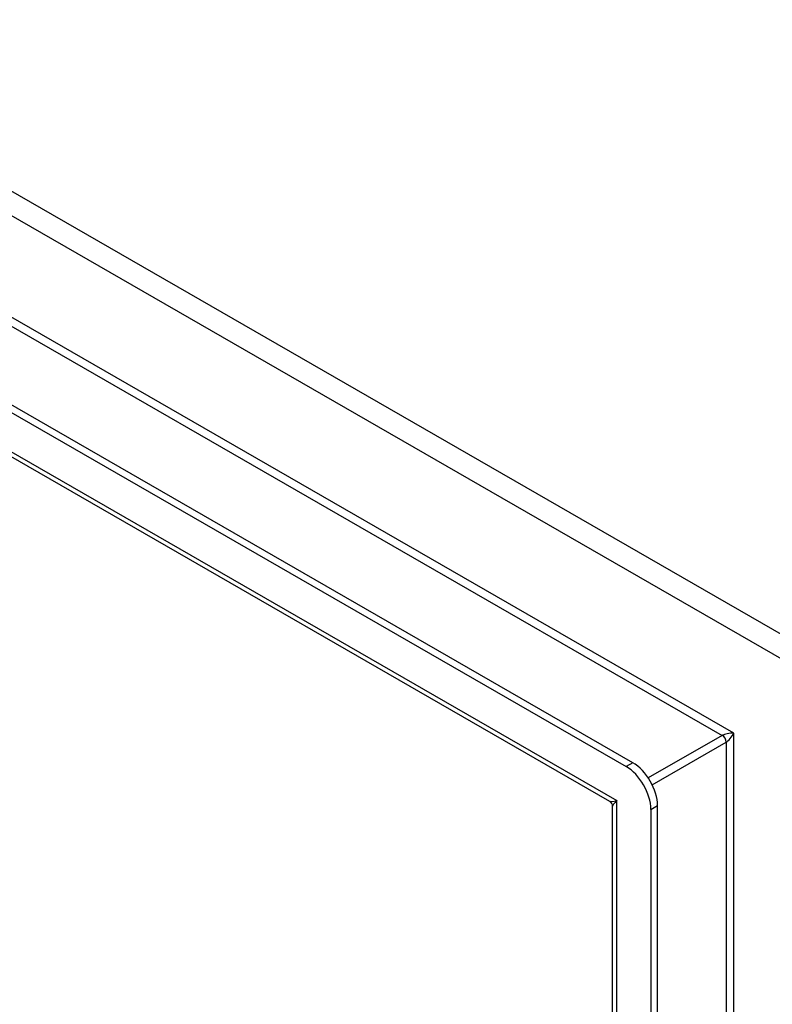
# Model space of a CAD drawing. Header units: inches. Extents: x 18 to 168, y 13 to 111.
# Tile 88 of 90: x 155.15 to 159.38, y 72.31 to 77.85. Entities that reach past the tile are written whole.
import ezdxf

# ---------------------------------------------------------------- set-up
doc = ezdxf.new("R2010")
doc.units = ezdxf.units.IN
doc.header["$MEASUREMENT"] = 0
doc.layers.add('Visible Edges(ANSI)', color=7, linetype='Continuous', lineweight=25)
doc.layers.add('Visible Tangent Edges(ANSI)', color=7, linetype='Continuous', lineweight=25)

msp = doc.modelspace()

# ---------------------------------------------------------------- linework, layer by layer
at = {"layer": 'Visible Edges(ANSI)'}
for p, q in [((142.5886, 82.8452), (158.5569, 73.6496)), ((158.5944, 73.6712), (142.626, 82.8668)), ((158.4648, 73.4531), (142.7156, 82.5225)), ((158.4804, 45.4064), (158.4804, 73.4263)), ((158.6961, 73.4086), (158.6961, 45.1356)), ((158.7336, 45.1572), (158.7336, 73.4301))]:
    msp.add_line(p, q, dxfattribs=at)
at = {"layer": 'Visible Edges(ANSI)', "flags": 128}
msp.add_lwpolyline([(158.4804, 73.4263), (158.4794, 73.4337), (158.4762, 73.4418), (158.4708, 73.4486), (158.4648, 73.4531)], dxfattribs=at)
at = {"layer": 'Visible Edges(ANSI)'}
for centre, major_axis, start_param, end_param in [((158.5569, 73.4887), (0.0982, -0.1706), 0.787332, 2.358128), ((158.5944, 73.5103), (-0.0982, 0.1706), 3.928925, 5.499721)]:
    msp.add_ellipse(centre, major_axis=major_axis, ratio=0.578093, start_param=start_param, end_param=end_param, dxfattribs=at)
at = {"layer": 'Visible Tangent Edges(ANSI)'}
for p, q in [((159.7165, 74.2271), (142.8647, 83.9314)), ((142.8053, 83.8285), (159.6571, 74.1242)), ((159.1635, 73.8378), (143.299, 82.9735)), ((143.3209, 82.9103), (159.0977, 73.825)), ((142.6405, 82.5943), (158.505, 73.4586)), ((159.0977, 73.825), (158.6816, 73.5854)), ((158.7035, 73.5474), (159.1196, 73.7871)), ((159.1196, 73.7871), (159.1196, 45.7356)), ((159.1635, 45.6849), (159.1635, 73.8378)), ((158.5944, 73.6712), (158.5569, 73.6496)), ((158.505, 45.3057), (158.505, 73.4586)), ((158.6961, 73.4086), (158.7336, 73.4301))]:
    msp.add_line(p, q, dxfattribs=at)
for centre, major_axis, ratio, start_param, end_param in [((159.1415, 73.8251), (-0.049, -0.006), 0.226189, 4.220846, 5.791642), ((159.0977, 73.7997), (-0.0155, 0.0269), 0.578093, 3.928925, 5.499721), ((159.1415, 73.8251), (0.0297, 0.0395), 0.228384, 3.631504, 5.2023), ((158.5644, 73.4928), (0.1006, 0.0385), 0.127937, 3.245273, 4.032605), ((158.5644, 73.4928), (-0.0835, -0.068), 0.131082, 5.39143, 6.176828)]:
    msp.add_ellipse(centre, major_axis=major_axis, ratio=ratio, start_param=start_param, end_param=end_param, dxfattribs=at)

doc.saveas('drawing.dxf')
